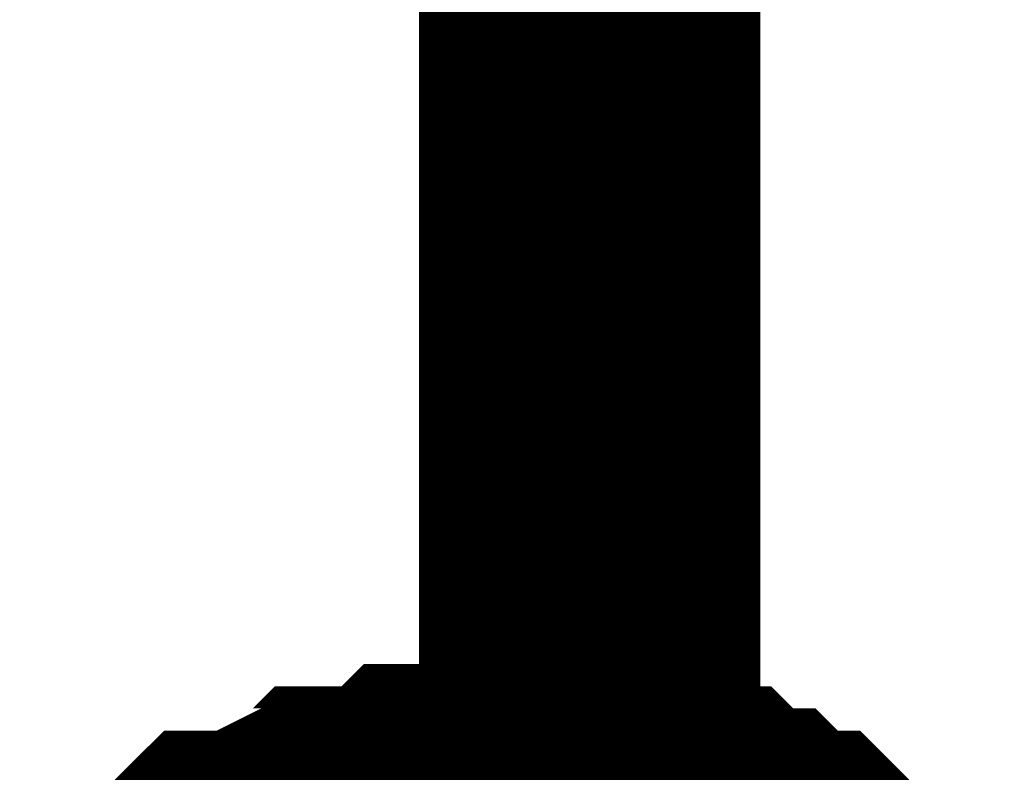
# Model space of a CAD drawing. Header units: inches. Extents: x 0 to 292, y 0 to 193.
# Tile 109 of 112: x 226.874 to 227.739, y 153.976 to 154.637. Entities that reach past the tile are written whole.
import ezdxf

# ---------------------------------------------------------------- set-up
doc = ezdxf.new("R2010")
doc.units = ezdxf.units.IN
doc.layers.add('Sheet', color=255, linetype='Continuous')

msp = doc.modelspace()

# ---------------------------------------------------------------- linework, layer by layer
at = {"layer": 'Sheet'}
for points in [[(227.37507, 155.94841, 0.29972, 0.29972, 0), (227.37507, 153.41456, 0.29972, 0.29972, 0)], [(227.02436, 153.82388, 0.29972, 0.29972, 0), (227.04384, 153.84337, 0.29972, 0.29972, 0), (227.06333, 153.86286, 0.29972, 0.29972, 0), (227.08281, 153.86286, 0.29972, 0.29972, 0), (227.12178, 153.88235, 0.29972, 0.29972, 0), (227.14126, 153.88235, 0.29972, 0.29972, 0), (227.16075, 153.90184, 0.29972, 0.29972, 0), (227.18023, 153.90184, 0.29972, 0.29972, 0), (227.2192, 153.90184, 0.29972, 0.29972, 0), (227.23868, 153.92133, 0.29972, 0.29972, 0), (227.25816, 153.92133, 0.29972, 0.29972, 0), (227.29713, 153.92133, 0.29972, 0.29972, 0), (227.31662, 153.92133, 0.29972, 0.29972, 0)], [(227.02436, 153.82388, 0.29972, 0.29972, 0), (227.04384, 153.84337, 0.29972, 0.29972, 0), (227.06333, 153.86286, 0.29972, 0.29972, 0), (227.08281, 153.86286, 0.29972, 0.29972, 0), (227.12178, 153.88235, 0.29972, 0.29972, 0), (227.14126, 153.88235, 0.29972, 0.29972, 0), (227.16075, 153.90184, 0.29972, 0.29972, 0), (227.18023, 153.90184, 0.29972, 0.29972, 0), (227.2192, 153.90184, 0.29972, 0.29972, 0), (227.23868, 153.92133, 0.29972, 0.29972, 0), (227.25816, 153.92133, 0.29972, 0.29972, 0), (227.29713, 153.92133, 0.29972, 0.29972, 0), (227.31662, 153.92133, 0.29972, 0.29972, 0)], [(227.02436, 153.82388, 0.29972, 0.29972, 0), (227.04384, 153.84337, 0.29972, 0.29972, 0), (227.06333, 153.86286, 0.29972, 0.29972, 0), (227.08281, 153.86286, 0.29972, 0.29972, 0), (227.12178, 153.88235, 0.29972, 0.29972, 0), (227.14126, 153.88235, 0.29972, 0.29972, 0), (227.16075, 153.90184, 0.29972, 0.29972, 0), (227.18023, 153.90184, 0.29972, 0.29972, 0), (227.2192, 153.90184, 0.29972, 0.29972, 0), (227.23868, 153.92133, 0.29972, 0.29972, 0), (227.25816, 153.92133, 0.29972, 0.29972, 0), (227.29713, 153.92133, 0.29972, 0.29972, 0), (227.31662, 153.92133, 0.29972, 0.29972, 0)], [(227.02436, 153.82388, 0.29972, 0.29972, 0), (227.04384, 153.84337, 0.29972, 0.29972, 0), (227.06333, 153.86286, 0.29972, 0.29972, 0), (227.08281, 153.86286, 0.29972, 0.29972, 0), (227.12178, 153.88235, 0.29972, 0.29972, 0), (227.14126, 153.88235, 0.29972, 0.29972, 0), (227.16075, 153.90184, 0.29972, 0.29972, 0), (227.18023, 153.90184, 0.29972, 0.29972, 0), (227.2192, 153.90184, 0.29972, 0.29972, 0), (227.23868, 153.92133, 0.29972, 0.29972, 0), (227.25816, 153.92133, 0.29972, 0.29972, 0), (227.29713, 153.92133, 0.29972, 0.29972, 0), (227.31662, 153.92133, 0.29972, 0.29972, 0)], [(227.02436, 153.82388, 0.29972, 0.29972, 0), (227.04384, 153.84337, 0.29972, 0.29972, 0), (227.06333, 153.86286, 0.29972, 0.29972, 0), (227.08281, 153.86286, 0.29972, 0.29972, 0), (227.12178, 153.88235, 0.29972, 0.29972, 0), (227.14126, 153.88235, 0.29972, 0.29972, 0), (227.16075, 153.90184, 0.29972, 0.29972, 0), (227.18023, 153.90184, 0.29972, 0.29972, 0), (227.2192, 153.90184, 0.29972, 0.29972, 0), (227.23868, 153.92133, 0.29972, 0.29972, 0), (227.25816, 153.92133, 0.29972, 0.29972, 0), (227.29713, 153.92133, 0.29972, 0.29972, 0), (227.31662, 153.92133, 0.29972, 0.29972, 0)], [(227.02436, 153.82388, 0.29972, 0.29972, 0), (227.04384, 153.84337, 0.29972, 0.29972, 0), (227.06333, 153.86286, 0.29972, 0.29972, 0), (227.08281, 153.86286, 0.29972, 0.29972, 0), (227.12178, 153.88235, 0.29972, 0.29972, 0), (227.14126, 153.88235, 0.29972, 0.29972, 0), (227.16075, 153.90184, 0.29972, 0.29972, 0), (227.18023, 153.90184, 0.29972, 0.29972, 0), (227.2192, 153.90184, 0.29972, 0.29972, 0), (227.23868, 153.92133, 0.29972, 0.29972, 0), (227.25816, 153.92133, 0.29972, 0.29972, 0), (227.29713, 153.92133, 0.29972, 0.29972, 0), (227.31662, 153.92133, 0.29972, 0.29972, 0)], [(227.31662, 153.92133, 0.29972, 0.29972, 0), (227.31662, 153.92133, 0.29972, 0.29972, 0)], [(227.31662, 153.92133, 0.29972, 0.29972, 0), (227.3361, 153.92133, 0.29972, 0.29972, 0), (227.37507, 153.92133, 0.29972, 0.29972, 0), (227.39455, 153.92133, 0.29972, 0.29972, 0), (227.41403, 153.90184, 0.29972, 0.29972, 0), (227.43352, 153.90184, 0.29972, 0.29972, 0), (227.47249, 153.90184, 0.29972, 0.29972, 0), (227.49197, 153.88235, 0.29972, 0.29972, 0), (227.51145, 153.88235, 0.29972, 0.29972, 0), (227.53094, 153.86286, 0.29972, 0.29972, 0), (227.55042, 153.86286, 0.29972, 0.29972, 0), (227.5699, 153.84337, 0.29972, 0.29972, 0), (227.58939, 153.82388, 0.29972, 0.29972, 0)], [(227.31662, 153.92133, 0.29972, 0.29972, 0), (227.31662, 153.92133, 0.29972, 0.29972, 0)], [(227.31662, 153.92133, 0.29972, 0.29972, 0), (227.3361, 153.92133, 0.29972, 0.29972, 0), (227.37507, 153.92133, 0.29972, 0.29972, 0), (227.39455, 153.92133, 0.29972, 0.29972, 0), (227.41403, 153.90184, 0.29972, 0.29972, 0), (227.43352, 153.90184, 0.29972, 0.29972, 0), (227.47249, 153.90184, 0.29972, 0.29972, 0), (227.49197, 153.88235, 0.29972, 0.29972, 0), (227.51145, 153.88235, 0.29972, 0.29972, 0), (227.53094, 153.86286, 0.29972, 0.29972, 0), (227.55042, 153.86286, 0.29972, 0.29972, 0), (227.5699, 153.84337, 0.29972, 0.29972, 0), (227.58939, 153.82388, 0.29972, 0.29972, 0)], [(227.31662, 153.92133, 0.29972, 0.29972, 0), (227.31662, 153.92133, 0.29972, 0.29972, 0)], [(227.31662, 153.92133, 0.29972, 0.29972, 0), (227.3361, 153.92133, 0.29972, 0.29972, 0), (227.37507, 153.92133, 0.29972, 0.29972, 0), (227.39455, 153.92133, 0.29972, 0.29972, 0), (227.41403, 153.90184, 0.29972, 0.29972, 0), (227.43352, 153.90184, 0.29972, 0.29972, 0), (227.47249, 153.90184, 0.29972, 0.29972, 0), (227.49197, 153.88235, 0.29972, 0.29972, 0), (227.51145, 153.88235, 0.29972, 0.29972, 0), (227.53094, 153.86286, 0.29972, 0.29972, 0), (227.55042, 153.86286, 0.29972, 0.29972, 0), (227.5699, 153.84337, 0.29972, 0.29972, 0), (227.58939, 153.82388, 0.29972, 0.29972, 0)], [(227.31662, 153.92133, 0.29972, 0.29972, 0), (227.31662, 153.92133, 0.29972, 0.29972, 0)], [(227.31662, 153.92133, 0.29972, 0.29972, 0), (227.3361, 153.92133, 0.29972, 0.29972, 0), (227.37507, 153.92133, 0.29972, 0.29972, 0), (227.39455, 153.92133, 0.29972, 0.29972, 0), (227.41403, 153.90184, 0.29972, 0.29972, 0), (227.43352, 153.90184, 0.29972, 0.29972, 0), (227.47249, 153.90184, 0.29972, 0.29972, 0), (227.49197, 153.88235, 0.29972, 0.29972, 0), (227.51145, 153.88235, 0.29972, 0.29972, 0), (227.53094, 153.86286, 0.29972, 0.29972, 0), (227.55042, 153.86286, 0.29972, 0.29972, 0), (227.5699, 153.84337, 0.29972, 0.29972, 0), (227.58939, 153.82388, 0.29972, 0.29972, 0)], [(227.31662, 153.92133, 0.29972, 0.29972, 0), (227.31662, 153.92133, 0.29972, 0.29972, 0)], [(227.31662, 153.92133, 0.29972, 0.29972, 0), (227.3361, 153.92133, 0.29972, 0.29972, 0), (227.37507, 153.92133, 0.29972, 0.29972, 0), (227.39455, 153.92133, 0.29972, 0.29972, 0), (227.41403, 153.90184, 0.29972, 0.29972, 0), (227.43352, 153.90184, 0.29972, 0.29972, 0), (227.47249, 153.90184, 0.29972, 0.29972, 0), (227.49197, 153.88235, 0.29972, 0.29972, 0), (227.51145, 153.88235, 0.29972, 0.29972, 0), (227.53094, 153.86286, 0.29972, 0.29972, 0), (227.55042, 153.86286, 0.29972, 0.29972, 0), (227.5699, 153.84337, 0.29972, 0.29972, 0), (227.58939, 153.82388, 0.29972, 0.29972, 0)], [(227.31662, 153.92133, 0.29972, 0.29972, 0), (227.31662, 153.92133, 0.29972, 0.29972, 0)], [(227.31662, 153.92133, 0.29972, 0.29972, 0), (227.3361, 153.92133, 0.29972, 0.29972, 0), (227.37507, 153.92133, 0.29972, 0.29972, 0), (227.39455, 153.92133, 0.29972, 0.29972, 0), (227.41403, 153.90184, 0.29972, 0.29972, 0), (227.43352, 153.90184, 0.29972, 0.29972, 0), (227.47249, 153.90184, 0.29972, 0.29972, 0), (227.49197, 153.88235, 0.29972, 0.29972, 0), (227.51145, 153.88235, 0.29972, 0.29972, 0), (227.53094, 153.86286, 0.29972, 0.29972, 0), (227.55042, 153.86286, 0.29972, 0.29972, 0), (227.5699, 153.84337, 0.29972, 0.29972, 0), (227.58939, 153.82388, 0.29972, 0.29972, 0)]]:
    msp.add_lwpolyline(points, format="xyseb", dxfattribs=at)

doc.saveas('drawing.dxf')
